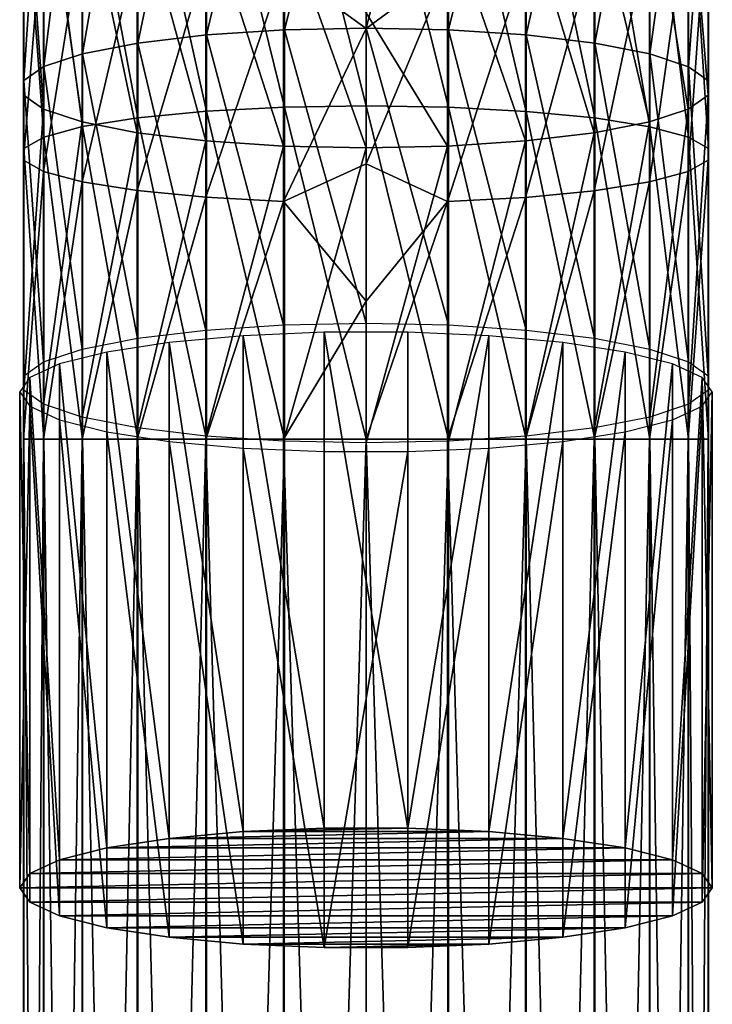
# Model space of a CAD drawing. Header units: millimetres. Extents: x -73 to 73, y -375 to 193.
# Tile 8 of 13: x -12 to 12, y 95 to 128. Entities that reach past the tile are written whole.
import ezdxf

# ---------------------------------------------------------------- set-up
doc = ezdxf.new("R2010")
doc.units = ezdxf.units.MM
doc.header["$LTSCALE"] = 65.185185
for name, color, linetype in [('42', 7, 'CONTINUOUS'), ('43', 7, 'CONTINUOUS'), ('44', 7, 'CONTINUOUS'), ('45', 7, 'CONTINUOUS'), ('46', 7, 'CONTINUOUS'), ('47', 7, 'CONTINUOUS'), ('48', 7, 'CONTINUOUS'), ('49', 7, 'CONTINUOUS'), ('50', 7, 'CONTINUOUS')]:
    doc.layers.add(name, color=color, linetype=linetype)

msp = doc.modelspace()

# ---------------------------------------------------------------- linework, layer by layer
at = {"layer": '42', "color": 7, "linetype": 'CONTINUOUS', "true_color": 0xa2afbf}
for points in [[(2.752, 23.7, -11.166), (0, 23.7, -11.5), (2.752, 113.7, -11.166), (2.752, 23.7, -11.166)], [(2.752, 113.7, -11.166), (0, 23.7, -11.5), (0, 113.7, -11.5), (2.752, 113.7, -11.166)], [(0, 23.7, 11.5), (2.752, 23.7, 11.166), (0, 113.7, 11.5), (0, 23.7, 11.5)], [(0, 113.7, 11.5), (2.752, 23.7, 11.166), (2.722, 113.7, 11.173), (0, 113.7, 11.5)], [(2.752, 23.7, 11.166), (5.344, 23.7, 10.183), (2.722, 113.7, 11.173), (2.752, 23.7, 11.166)], [(2.722, 113.7, 11.173), (5.344, 23.7, 10.183), (5.32, 113.7, 10.196), (2.722, 113.7, 11.173)], [(5.344, 23.7, -10.183), (2.752, 23.7, -11.166), (5.347, 113.7, -10.181), (5.344, 23.7, -10.183)], [(5.347, 113.7, -10.181), (2.752, 23.7, -11.166), (2.752, 113.7, -11.166), (5.347, 113.7, -10.181)], [(5.32, 113.7, 10.196), (5.344, 23.7, 10.183), (7.607, 113.7, 8.624), (5.32, 113.7, 10.196)], [(7.626, 23.7, -8.608), (5.344, 23.7, -10.183), (5.347, 113.7, -10.181), (7.626, 23.7, -8.608)], [(5.344, 23.7, 10.183), (7.626, 23.7, 8.608), (7.607, 113.7, 8.624), (5.344, 23.7, 10.183)], [(7.63, 113.7, -8.604), (7.626, 23.7, -8.608), (5.347, 113.7, -10.181), (7.63, 113.7, -8.604)], [(7.607, 113.7, 8.624), (7.626, 23.7, 8.608), (9.452, 113.7, 6.551), (7.607, 113.7, 8.624)], [(9.464, 23.7, -6.533), (7.626, 23.7, -8.608), (7.63, 113.7, -8.604), (9.464, 23.7, -6.533)], [(7.626, 23.7, 8.608), (9.464, 23.7, 6.533), (9.452, 113.7, 6.551), (7.626, 23.7, 8.608)], [(9.469, 113.7, -6.526), (9.464, 23.7, -6.533), (7.63, 113.7, -8.604), (9.469, 113.7, -6.526)], [(9.452, 113.7, 6.551), (9.464, 23.7, 6.533), (10.746, 113.7, 4.096), (9.452, 113.7, 6.551)], [(10.753, 23.7, -4.078), (9.464, 23.7, -6.533), (9.469, 113.7, -6.526), (10.753, 23.7, -4.078)], [(9.464, 23.7, 6.533), (10.753, 23.7, 4.078), (10.746, 113.7, 4.096), (9.464, 23.7, 6.533)], [(10.757, 113.7, -4.068), (10.753, 23.7, -4.078), (9.469, 113.7, -6.526), (10.757, 113.7, -4.068)], [(10.746, 113.7, 4.096), (10.753, 23.7, 4.078), (11.414, 113.7, 1.403), (10.746, 113.7, 4.096)], [(11.416, 23.7, -1.386), (10.753, 23.7, -4.078), (10.757, 113.7, -4.068), (11.416, 23.7, -1.386)], [(10.753, 23.7, 4.078), (11.416, 23.7, 1.386), (11.414, 113.7, 1.403), (10.753, 23.7, 4.078)], [(11.418, 113.7, -1.372), (11.416, 23.7, -1.386), (10.757, 113.7, -4.068), (11.418, 113.7, -1.372)], [(11.414, 113.7, 1.403), (11.416, 23.7, 1.386), (11.418, 113.7, -1.372), (11.414, 113.7, 1.403)], [(11.416, 23.7, 1.386), (11.416, 23.7, -1.386), (11.418, 113.7, -1.372), (11.416, 23.7, 1.386)]]:
    msp.add_3dface(points, dxfattribs=at)
at = {"layer": '43', "color": 7, "linetype": 'CONTINUOUS', "true_color": 0xa2afbf}
for points in [[(-11.418, 113.7, 1.372), (-11.414, 113.7, -1.403), (-11.416, 23.7, -1.386), (-11.418, 113.7, 1.372)], [(-10.757, 113.7, 4.068), (-11.418, 113.7, 1.372), (-11.416, 23.7, 1.386), (-10.757, 113.7, 4.068)], [(-11.416, 23.7, 1.386), (-11.418, 113.7, 1.372), (-11.416, 23.7, -1.386), (-11.416, 23.7, 1.386)], [(-11.416, 23.7, -1.386), (-11.414, 113.7, -1.403), (-10.753, 23.7, -4.078), (-11.416, 23.7, -1.386)], [(-10.753, 23.7, 4.078), (-10.757, 113.7, 4.068), (-11.416, 23.7, 1.386), (-10.753, 23.7, 4.078)], [(-11.414, 113.7, -1.403), (-10.746, 113.7, -4.096), (-10.753, 23.7, -4.078), (-11.414, 113.7, -1.403)], [(-9.469, 113.7, 6.526), (-10.757, 113.7, 4.068), (-10.753, 23.7, 4.078), (-9.469, 113.7, 6.526)], [(-10.753, 23.7, -4.078), (-10.746, 113.7, -4.096), (-9.464, 23.7, -6.533), (-10.753, 23.7, -4.078)], [(-9.464, 23.7, 6.533), (-9.469, 113.7, 6.526), (-10.753, 23.7, 4.078), (-9.464, 23.7, 6.533)], [(-10.746, 113.7, -4.096), (-9.452, 113.7, -6.551), (-9.464, 23.7, -6.533), (-10.746, 113.7, -4.096)], [(-7.63, 113.7, 8.604), (-9.469, 113.7, 6.526), (-9.464, 23.7, 6.533), (-7.63, 113.7, 8.604)], [(-9.464, 23.7, -6.533), (-9.452, 113.7, -6.551), (-7.626, 23.7, -8.608), (-9.464, 23.7, -6.533)], [(-7.626, 23.7, 8.608), (-7.63, 113.7, 8.604), (-9.464, 23.7, 6.533), (-7.626, 23.7, 8.608)], [(-9.452, 113.7, -6.551), (-7.607, 113.7, -8.624), (-7.626, 23.7, -8.608), (-9.452, 113.7, -6.551)], [(-5.347, 113.7, 10.181), (-7.63, 113.7, 8.604), (-7.626, 23.7, 8.608), (-5.347, 113.7, 10.181)], [(-7.626, 23.7, -8.608), (-7.607, 113.7, -8.624), (-5.344, 23.7, -10.183), (-7.626, 23.7, -8.608)], [(-5.344, 23.7, 10.183), (-5.347, 113.7, 10.181), (-7.626, 23.7, 8.608), (-5.344, 23.7, 10.183)], [(-7.607, 113.7, -8.624), (-5.32, 113.7, -10.196), (-5.344, 23.7, -10.183), (-7.607, 113.7, -8.624)], [(-2.752, 113.7, 11.166), (-5.347, 113.7, 10.181), (-2.752, 23.7, 11.166), (-2.752, 113.7, 11.166)], [(-2.752, 23.7, 11.166), (-5.347, 113.7, 10.181), (-5.344, 23.7, 10.183), (-2.752, 23.7, 11.166)], [(-5.32, 113.7, -10.196), (-2.722, 113.7, -11.173), (-5.344, 23.7, -10.183), (-5.32, 113.7, -10.196)], [(-5.344, 23.7, -10.183), (-2.722, 113.7, -11.173), (-2.752, 23.7, -11.166), (-5.344, 23.7, -10.183)], [(0, 113.7, -11.5), (0, 23.7, -11.5), (-2.752, 23.7, -11.166), (0, 113.7, -11.5)], [(0, 23.7, 11.5), (0, 113.7, 11.5), (-2.752, 113.7, 11.166), (0, 23.7, 11.5)], [(0, 23.7, 11.5), (-2.752, 113.7, 11.166), (-2.752, 23.7, 11.166), (0, 23.7, 11.5)], [(-2.722, 113.7, -11.173), (0, 113.7, -11.5), (-2.752, 23.7, -11.166), (-2.722, 113.7, -11.173)]]:
    msp.add_3dface(points, dxfattribs=at)
at = {"layer": '44', "color": 7, "linetype": 'CONTINUOUS', "true_color": 0xa2afbf}
for points in [[(0, 127.418, 145.3), (2.752, 138.133, 142.275), (0, 138.237, 142.593), (0, 127.418, 145.3)], [(2.752, 127.36, 144.971), (2.752, 138.133, 142.275), (0, 127.418, 145.3), (2.752, 127.36, 144.971)], [(2.752, 127.36, 144.971), (5.347, 137.828, 141.339), (2.752, 138.133, 142.275), (2.752, 127.36, 144.971)], [(5.347, 127.189, 144.001), (5.347, 137.828, 141.339), (2.752, 127.36, 144.971), (5.347, 127.189, 144.001)], [(5.347, 127.189, 144.001), (7.63, 137.338, 139.84), (5.347, 137.828, 141.339), (5.347, 127.189, 144.001)], [(7.63, 126.915, 142.448), (7.63, 137.338, 139.84), (5.347, 127.189, 144.001), (7.63, 126.915, 142.448)], [(7.63, 126.915, 142.448), (9.469, 136.692, 137.865), (7.63, 137.338, 139.84), (7.63, 126.915, 142.448)], [(9.469, 126.554, 140.401), (9.469, 136.692, 137.865), (7.63, 126.915, 142.448), (9.469, 126.554, 140.401)], [(9.469, 126.554, 140.401), (10.757, 135.929, 135.528), (9.469, 136.692, 137.865), (9.469, 126.554, 140.401)], [(2.752, 135.635, -8.046), (2.752, 124.778, -10.382), (0, 135.728, -8.367), (2.752, 135.635, -8.046)], [(0, 135.728, -8.367), (2.752, 124.778, -10.382), (0, 124.825, -10.713), (0, 135.728, -8.367)], [(10.757, 126.128, 137.98), (10.757, 135.929, 135.528), (9.469, 126.554, 140.401), (10.757, 126.128, 137.98)], [(10.757, 126.128, 137.98), (11.418, 135.092, 132.966), (10.757, 135.929, 135.528), (10.757, 126.128, 137.98)], [(5.347, 135.36, -7.101), (5.347, 124.639, -9.407), (2.752, 135.635, -8.046), (5.347, 135.36, -7.101)], [(2.752, 135.635, -8.046), (5.347, 124.639, -9.407), (2.752, 124.778, -10.382), (2.752, 135.635, -8.046)], [(7.63, 134.92, -5.586), (7.63, 124.417, -7.846), (5.347, 135.36, -7.101), (7.63, 134.92, -5.586)], [(5.347, 135.36, -7.101), (7.63, 124.417, -7.846), (5.347, 124.639, -9.407), (5.347, 135.36, -7.101)], [(11.418, 125.66, 135.326), (11.418, 135.092, 132.966), (10.757, 126.128, 137.98), (11.418, 125.66, 135.326)], [(11.418, 125.66, 135.326), (11.414, 134.23, 130.328), (11.418, 135.092, 132.966), (11.418, 125.66, 135.326)], [(9.469, 134.341, -3.59), (9.469, 124.124, -5.788), (7.63, 134.92, -5.586), (9.469, 134.341, -3.59)], [(7.63, 134.92, -5.586), (9.469, 124.124, -5.788), (7.63, 124.417, -7.846), (7.63, 134.92, -5.586)], [(10.757, 133.655, -1.229), (10.757, 123.778, -3.354), (9.469, 134.341, -3.59), (10.757, 133.655, -1.229)], [(9.469, 134.341, -3.59), (10.757, 123.778, -3.354), (9.469, 124.124, -5.788), (9.469, 134.341, -3.59)], [(11.414, 125.178, 132.593), (10.746, 133.393, 127.768), (11.414, 134.23, 130.328), (11.414, 125.178, 132.593)], [(11.414, 125.178, 132.593), (11.414, 134.23, 130.328), (11.418, 125.66, 135.326), (11.414, 125.178, 132.593)], [(10.746, 124.71, 129.941), (9.452, 132.631, 125.435), (10.746, 133.393, 127.768), (10.746, 124.71, 129.941)], [(10.746, 124.71, 129.941), (10.746, 133.393, 127.768), (11.414, 125.178, 132.593), (10.746, 124.71, 129.941)], [(11.418, 132.904, 1.359), (11.418, 123.399, -0.686), (10.757, 133.655, -1.229), (11.418, 132.904, 1.359)], [(10.757, 133.655, -1.229), (11.418, 123.399, -0.686), (10.757, 123.778, -3.354), (10.757, 133.655, -1.229)], [(11.414, 132.13, 4.024), (11.414, 123.008, 2.061), (11.418, 132.904, 1.359), (11.414, 132.13, 4.024)], [(11.418, 132.904, 1.359), (11.414, 123.008, 2.061), (11.418, 123.399, -0.686), (11.418, 132.904, 1.359)], [(9.452, 124.284, 127.523), (7.607, 131.987, 123.464), (9.452, 132.631, 125.435), (9.452, 124.284, 127.523)], [(9.452, 124.284, 127.523), (9.452, 132.631, 125.435), (10.746, 124.71, 129.941), (9.452, 124.284, 127.523)], [(10.746, 131.379, 6.611), (10.746, 122.628, 4.728), (11.414, 132.13, 4.024), (10.746, 131.379, 6.611)], [(11.414, 132.13, 4.024), (10.746, 122.628, 4.728), (11.414, 123.008, 2.061), (11.414, 132.13, 4.024)], [(0, 131.829, 14.516), (0, 127.406, 13.203), (2.722, 129.406, 13.407), (0, 131.829, 14.516)], [(7.607, 123.924, 125.481), (5.32, 131.499, 121.97), (7.607, 131.987, 123.464), (7.607, 123.924, 125.481)], [(7.607, 123.924, 125.481), (7.607, 131.987, 123.464), (9.452, 124.284, 127.523), (7.607, 123.924, 125.481)], [(5.32, 123.651, 123.934), (2.722, 131.195, 121.041), (5.32, 131.499, 121.97), (5.32, 123.651, 123.934)], [(5.32, 123.651, 123.934), (5.32, 131.499, 121.97), (7.607, 123.924, 125.481), (5.32, 123.651, 123.934)], [(2.722, 123.481, 122.971), (0, 127.931, 121.661), (2.722, 131.195, 121.041), (2.722, 123.481, 122.971)], [(2.722, 123.481, 122.971), (2.722, 131.195, 121.041), (5.32, 123.651, 123.934), (2.722, 123.481, 122.971)], [(9.452, 130.694, 8.968), (9.452, 122.283, 7.158), (10.746, 131.379, 6.611), (9.452, 130.694, 8.968)], [(10.746, 131.379, 6.611), (9.452, 122.283, 7.158), (10.746, 122.628, 4.728), (10.746, 131.379, 6.611)], [(7.607, 130.116, 10.959), (7.607, 121.991, 9.211), (9.452, 130.694, 8.968), (7.607, 130.116, 10.959)], [(9.452, 130.694, 8.968), (7.607, 121.991, 9.211), (9.452, 122.283, 7.158), (9.452, 130.694, 8.968)], [(5.32, 129.678, 12.468), (5.32, 121.77, 10.767), (7.607, 130.116, 10.959), (5.32, 129.678, 12.468)], [(7.607, 130.116, 10.959), (5.32, 121.77, 10.767), (7.607, 121.991, 9.211), (7.607, 130.116, 10.959)], [(2.722, 129.406, 13.407), (2.722, 121.632, 11.734), (5.32, 129.678, 12.468), (2.722, 129.406, 13.407)], [(5.32, 129.678, 12.468), (2.722, 121.632, 11.734), (5.32, 121.77, 10.767), (5.32, 129.678, 12.468)], [(0, 127.406, 13.203), (0, 122.889, 12.259), (2.722, 129.406, 13.407), (0, 127.406, 13.203)], [(2.722, 129.406, 13.407), (0, 122.889, 12.259), (2.722, 121.632, 11.734), (2.722, 129.406, 13.407)], [(0, 123.424, 122.649), (0, 127.931, 121.661), (2.722, 123.481, 122.971), (0, 123.424, 122.649)], [(2.752, 113.7, -11.166), (0, 113.7, -11.5), (0, 124.825, -10.713), (2.752, 113.7, -11.166)], [(2.752, 124.778, -10.382), (2.752, 113.7, -11.166), (0, 124.825, -10.713), (2.752, 124.778, -10.382)], [(5.347, 113.7, -10.181), (2.752, 113.7, -11.166), (2.752, 124.778, -10.382), (5.347, 113.7, -10.181)], [(5.347, 124.639, -9.407), (5.347, 113.7, -10.181), (2.752, 124.778, -10.382), (5.347, 124.639, -9.407)], [(7.63, 113.7, -8.604), (5.347, 113.7, -10.181), (5.347, 124.639, -9.407), (7.63, 113.7, -8.604)], [(7.63, 124.417, -7.846), (7.63, 113.7, -8.604), (5.347, 124.639, -9.407), (7.63, 124.417, -7.846)], [(9.469, 113.7, -6.526), (7.63, 113.7, -8.604), (7.63, 124.417, -7.846), (9.469, 113.7, -6.526)], [(9.469, 124.124, -5.788), (9.469, 113.7, -6.526), (7.63, 124.417, -7.846), (9.469, 124.124, -5.788)], [(10.757, 113.7, -4.068), (9.469, 113.7, -6.526), (9.469, 124.124, -5.788), (10.757, 113.7, -4.068)], [(10.757, 123.778, -3.354), (10.757, 113.7, -4.068), (9.469, 124.124, -5.788), (10.757, 123.778, -3.354)], [(11.418, 113.7, -1.372), (10.757, 113.7, -4.068), (10.757, 123.778, -3.354), (11.418, 113.7, -1.372)], [(11.418, 123.399, -0.686), (11.418, 113.7, -1.372), (10.757, 123.778, -3.354), (11.418, 123.399, -0.686)], [(11.414, 113.7, 1.403), (11.418, 113.7, -1.372), (11.418, 123.399, -0.686), (11.414, 113.7, 1.403)], [(11.414, 123.008, 2.061), (11.414, 113.7, 1.403), (11.418, 123.399, -0.686), (11.414, 123.008, 2.061)], [(0, 122.889, 12.259), (0, 118.31, 11.69), (2.722, 121.632, 11.734), (0, 122.889, 12.259)], [(10.746, 113.7, 4.096), (11.414, 113.7, 1.403), (11.414, 123.008, 2.061), (10.746, 113.7, 4.096)], [(10.746, 122.628, 4.728), (10.746, 113.7, 4.096), (11.414, 123.008, 2.061), (10.746, 122.628, 4.728)], [(9.452, 113.7, 6.551), (10.746, 113.7, 4.096), (10.746, 122.628, 4.728), (9.452, 113.7, 6.551)], [(9.452, 122.283, 7.158), (9.452, 113.7, 6.551), (10.746, 122.628, 4.728), (9.452, 122.283, 7.158)], [(7.607, 113.7, 8.624), (9.452, 113.7, 6.551), (9.452, 122.283, 7.158), (7.607, 113.7, 8.624)], [(7.607, 121.991, 9.211), (7.607, 113.7, 8.624), (9.452, 122.283, 7.158), (7.607, 121.991, 9.211)], [(5.32, 113.7, 10.196), (7.607, 113.7, 8.624), (7.607, 121.991, 9.211), (5.32, 113.7, 10.196)], [(5.32, 121.77, 10.767), (5.32, 113.7, 10.196), (7.607, 121.991, 9.211), (5.32, 121.77, 10.767)], [(0, 113.7, 11.5), (2.722, 113.7, 11.173), (2.722, 121.632, 11.734), (0, 113.7, 11.5)], [(0, 118.31, 11.69), (0, 113.7, 11.5), (2.722, 121.632, 11.734), (0, 118.31, 11.69)], [(2.722, 121.632, 11.734), (2.722, 113.7, 11.173), (5.32, 121.77, 10.767), (2.722, 121.632, 11.734)], [(2.722, 113.7, 11.173), (5.32, 113.7, 10.196), (5.32, 121.77, 10.767), (2.722, 113.7, 11.173)]]:
    msp.add_3dface(points, dxfattribs=at)
at = {"layer": '45', "color": 7, "linetype": 'CONTINUOUS', "true_color": 0xa2afbf}
for points in [[(-2.722, 127.361, 144.978), (-2.722, 138.136, 142.282), (-5.32, 127.192, 144.015), (-2.722, 127.361, 144.978)], [(-5.32, 127.192, 144.015), (-2.722, 138.136, 142.282), (-5.32, 137.832, 141.353), (-5.32, 127.192, 144.015)], [(0, 127.418, 145.3), (0, 138.237, 142.593), (-2.722, 127.361, 144.978), (0, 127.418, 145.3)], [(-2.722, 127.361, 144.978), (0, 138.237, 142.593), (-2.722, 138.136, 142.282), (-2.722, 127.361, 144.978)], [(-5.32, 127.192, 144.015), (-5.32, 137.832, 141.353), (-7.607, 126.919, 142.468), (-5.32, 127.192, 144.015)], [(-7.607, 126.919, 142.468), (-5.32, 137.832, 141.353), (-7.607, 137.344, 139.859), (-7.607, 126.919, 142.468)], [(-7.607, 126.919, 142.468), (-7.607, 137.344, 139.859), (-9.452, 126.559, 140.426), (-7.607, 126.919, 142.468)], [(-9.452, 126.559, 140.426), (-7.607, 137.344, 139.859), (-9.452, 136.7, 137.889), (-9.452, 126.559, 140.426)], [(-9.452, 126.559, 140.426), (-9.452, 136.7, 137.889), (-10.746, 126.133, 138.008), (-9.452, 126.559, 140.426)], [(-10.746, 126.133, 138.008), (-9.452, 136.7, 137.889), (-10.746, 135.938, 135.555), (-10.746, 126.133, 138.008)], [(-10.746, 126.133, 138.008), (-10.746, 135.938, 135.555), (-11.414, 125.665, 135.356), (-10.746, 126.133, 138.008)], [(-11.414, 125.665, 135.356), (-10.746, 135.938, 135.555), (-11.414, 135.101, 132.995), (-11.414, 125.665, 135.356)], [(0, 135.728, -8.367), (0, 124.825, -10.713), (-2.722, 135.637, -8.053), (0, 135.728, -8.367)], [(-5.32, 135.364, -7.114), (-5.32, 124.641, -9.421), (-7.607, 134.926, -5.605), (-5.32, 135.364, -7.114)], [(-2.722, 135.637, -8.053), (-2.722, 124.779, -10.389), (-5.32, 135.364, -7.114), (-2.722, 135.637, -8.053)], [(-5.32, 135.364, -7.114), (-2.722, 124.779, -10.389), (-5.32, 124.641, -9.421), (-5.32, 135.364, -7.114)], [(-2.722, 135.637, -8.053), (0, 124.825, -10.713), (-2.722, 124.779, -10.389), (-2.722, 135.637, -8.053)], [(-11.414, 125.665, 135.356), (-11.414, 135.101, 132.995), (-11.418, 125.183, 132.623), (-11.414, 125.665, 135.356)], [(-11.418, 125.183, 132.623), (-11.414, 135.101, 132.995), (-11.418, 134.239, 130.357), (-11.418, 125.183, 132.623)], [(-7.607, 134.926, -5.605), (-7.607, 124.42, -7.866), (-9.452, 134.348, -3.614), (-7.607, 134.926, -5.605)], [(-7.607, 134.926, -5.605), (-5.32, 124.641, -9.421), (-7.607, 124.42, -7.866), (-7.607, 134.926, -5.605)], [(-11.418, 125.183, 132.623), (-11.418, 134.239, 130.357), (-10.757, 124.715, 129.969), (-11.418, 125.183, 132.623)], [(-10.757, 124.715, 129.969), (-11.418, 134.239, 130.357), (-10.757, 133.402, 127.795), (-10.757, 124.715, 129.969)], [(-9.452, 134.348, -3.614), (-9.452, 124.128, -5.813), (-10.746, 133.663, -1.257), (-9.452, 134.348, -3.614)], [(-9.452, 134.348, -3.614), (-7.607, 124.42, -7.866), (-9.452, 124.128, -5.813), (-9.452, 134.348, -3.614)], [(-10.746, 133.663, -1.257), (-10.746, 123.782, -3.383), (-11.414, 132.912, 1.33), (-10.746, 133.663, -1.257)], [(-10.757, 124.715, 129.969), (-10.757, 133.402, 127.795), (-9.469, 124.288, 127.548), (-10.757, 124.715, 129.969)], [(-9.469, 124.288, 127.548), (-10.757, 133.402, 127.795), (-9.469, 132.638, 125.458), (-9.469, 124.288, 127.548)], [(-10.746, 133.663, -1.257), (-9.452, 124.128, -5.813), (-10.746, 123.782, -3.383), (-10.746, 133.663, -1.257)], [(-11.414, 132.912, 1.33), (-11.414, 123.403, -0.716), (-11.418, 132.138, 3.995), (-11.414, 132.912, 1.33)], [(-11.414, 132.912, 1.33), (-10.746, 123.782, -3.383), (-11.414, 123.403, -0.716), (-11.414, 132.912, 1.33)], [(-9.469, 124.288, 127.548), (-9.469, 132.638, 125.458), (-7.63, 123.927, 125.501), (-9.469, 124.288, 127.548)], [(-7.63, 123.927, 125.501), (-9.469, 132.638, 125.458), (-7.63, 131.993, 123.483), (-7.63, 123.927, 125.501)], [(-11.418, 132.138, 3.995), (-11.414, 123.403, -0.716), (-11.418, 123.012, 2.031), (-11.418, 132.138, 3.995)], [(-11.418, 132.138, 3.995), (-11.418, 123.012, 2.031), (-10.757, 131.387, 6.583), (-11.418, 132.138, 3.995)], [(-7.63, 123.927, 125.501), (-7.63, 131.993, 123.483), (-5.347, 123.653, 123.948), (-7.63, 123.927, 125.501)], [(-5.347, 123.653, 123.948), (-7.63, 131.993, 123.483), (-5.347, 131.503, 121.984), (-5.347, 123.653, 123.948)], [(0, 127.406, 13.203), (0, 131.829, 14.516), (-2.752, 129.408, 13.4), (0, 127.406, 13.203)], [(-5.347, 123.653, 123.948), (-5.347, 131.503, 121.984), (-2.752, 123.482, 122.978), (-5.347, 123.653, 123.948)], [(-2.752, 123.482, 122.978), (-5.347, 131.503, 121.984), (-2.752, 131.197, 121.048), (-2.752, 123.482, 122.978)], [(-10.757, 131.387, 6.583), (-11.418, 123.012, 2.031), (-10.757, 122.632, 4.7), (-10.757, 131.387, 6.583)], [(-10.757, 131.387, 6.583), (-10.757, 122.632, 4.7), (-9.469, 130.702, 8.944), (-10.757, 131.387, 6.583)], [(0, 127.931, 121.661), (0, 123.424, 122.649), (-2.752, 131.197, 121.048), (0, 127.931, 121.661)], [(0, 123.424, 122.649), (-2.752, 123.482, 122.978), (-2.752, 131.197, 121.048), (0, 123.424, 122.649)], [(-9.469, 130.702, 8.944), (-10.757, 122.632, 4.7), (-9.469, 122.286, 7.133), (-9.469, 130.702, 8.944)], [(-9.469, 130.702, 8.944), (-9.469, 122.286, 7.133), (-7.63, 130.122, 10.94), (-9.469, 130.702, 8.944)], [(-7.63, 130.122, 10.94), (-9.469, 122.286, 7.133), (-7.63, 121.994, 9.191), (-7.63, 130.122, 10.94)], [(-7.63, 130.122, 10.94), (-7.63, 121.994, 9.191), (-5.347, 129.682, 12.455), (-7.63, 130.122, 10.94)], [(-5.347, 129.682, 12.455), (-7.63, 121.994, 9.191), (-5.347, 121.772, 10.753), (-5.347, 129.682, 12.455)], [(-5.347, 129.682, 12.455), (-5.347, 121.772, 10.753), (-2.752, 129.408, 13.4), (-5.347, 129.682, 12.455)], [(-2.752, 129.408, 13.4), (-5.347, 121.772, 10.753), (-2.752, 121.633, 11.727), (-2.752, 129.408, 13.4)], [(0, 127.406, 13.203), (-2.752, 129.408, 13.4), (-2.752, 121.633, 11.727), (0, 127.406, 13.203)], [(0, 122.889, 12.259), (0, 127.406, 13.203), (-2.752, 121.633, 11.727), (0, 122.889, 12.259)], [(0, 124.825, -10.713), (0, 113.7, -11.5), (-2.722, 124.779, -10.389), (0, 124.825, -10.713)], [(-5.32, 124.641, -9.421), (-5.32, 113.7, -10.196), (-7.607, 124.42, -7.866), (-5.32, 124.641, -9.421)], [(-2.722, 124.779, -10.389), (-2.722, 113.7, -11.173), (-5.32, 124.641, -9.421), (-2.722, 124.779, -10.389)], [(-2.722, 113.7, -11.173), (-5.32, 113.7, -10.196), (-5.32, 124.641, -9.421), (-2.722, 113.7, -11.173)], [(0, 113.7, -11.5), (-2.722, 113.7, -11.173), (-2.722, 124.779, -10.389), (0, 113.7, -11.5)], [(-7.607, 124.42, -7.866), (-7.607, 113.7, -8.624), (-9.452, 124.128, -5.813), (-7.607, 124.42, -7.866)], [(-5.32, 113.7, -10.196), (-7.607, 113.7, -8.624), (-7.607, 124.42, -7.866), (-5.32, 113.7, -10.196)], [(-9.452, 124.128, -5.813), (-9.452, 113.7, -6.551), (-10.746, 123.782, -3.383), (-9.452, 124.128, -5.813)], [(-7.607, 113.7, -8.624), (-9.452, 113.7, -6.551), (-9.452, 124.128, -5.813), (-7.607, 113.7, -8.624)], [(-10.746, 123.782, -3.383), (-10.746, 113.7, -4.096), (-11.414, 123.403, -0.716), (-10.746, 123.782, -3.383)], [(-9.452, 113.7, -6.551), (-10.746, 113.7, -4.096), (-10.746, 123.782, -3.383), (-9.452, 113.7, -6.551)], [(-11.414, 123.403, -0.716), (-11.414, 113.7, -1.403), (-11.418, 123.012, 2.031), (-11.414, 123.403, -0.716)], [(-10.746, 113.7, -4.096), (-11.414, 113.7, -1.403), (-11.414, 123.403, -0.716), (-10.746, 113.7, -4.096)], [(-11.414, 113.7, -1.403), (-11.418, 113.7, 1.372), (-11.418, 123.012, 2.031), (-11.414, 113.7, -1.403)], [(-11.418, 123.012, 2.031), (-11.418, 113.7, 1.372), (-10.757, 122.632, 4.7), (-11.418, 123.012, 2.031)], [(0, 118.31, 11.69), (0, 122.889, 12.259), (-2.752, 121.633, 11.727), (0, 118.31, 11.69)], [(-11.418, 113.7, 1.372), (-10.757, 113.7, 4.068), (-10.757, 122.632, 4.7), (-11.418, 113.7, 1.372)], [(-10.757, 122.632, 4.7), (-10.757, 113.7, 4.068), (-9.469, 122.286, 7.133), (-10.757, 122.632, 4.7)], [(-10.757, 113.7, 4.068), (-9.469, 113.7, 6.526), (-9.469, 122.286, 7.133), (-10.757, 113.7, 4.068)], [(-9.469, 122.286, 7.133), (-9.469, 113.7, 6.526), (-7.63, 121.994, 9.191), (-9.469, 122.286, 7.133)], [(-9.469, 113.7, 6.526), (-7.63, 113.7, 8.604), (-7.63, 121.994, 9.191), (-9.469, 113.7, 6.526)], [(-7.63, 121.994, 9.191), (-7.63, 113.7, 8.604), (-5.347, 121.772, 10.753), (-7.63, 121.994, 9.191)], [(-7.63, 113.7, 8.604), (-5.347, 113.7, 10.181), (-5.347, 121.772, 10.753), (-7.63, 113.7, 8.604)], [(-5.347, 121.772, 10.753), (-5.347, 113.7, 10.181), (-2.752, 121.633, 11.727), (-5.347, 121.772, 10.753)], [(-5.347, 113.7, 10.181), (-2.752, 113.7, 11.166), (-2.752, 121.633, 11.727), (-5.347, 113.7, 10.181)], [(-2.752, 113.7, 11.166), (0, 118.31, 11.69), (-2.752, 121.633, 11.727), (-2.752, 113.7, 11.166)], [(-2.752, 113.7, 11.166), (0, 113.7, 11.5), (0, 118.31, 11.69), (-2.752, 113.7, 11.166)]]:
    msp.add_3dface(points, dxfattribs=at)
at = {"layer": '46', "color": 7, "linetype": 'CONTINUOUS', "true_color": 0xa2afbf}
for points in [[(2.752, 127.36, 144.971), (0, 127.418, 145.3), (2.752, 117.512, 146.707), (2.752, 127.36, 144.971)], [(2.752, 117.512, 146.707), (0, 127.418, 145.3), (0, 117.57, 147.036), (2.752, 117.512, 146.707)], [(5.347, 127.189, 144.001), (2.752, 127.36, 144.971), (5.344, 117.341, 145.739), (5.347, 127.189, 144.001)], [(5.344, 117.341, 145.739), (2.752, 127.36, 144.971), (2.752, 117.512, 146.707), (5.344, 117.341, 145.739)], [(7.626, 117.068, 144.188), (5.347, 127.189, 144.001), (5.344, 117.341, 145.739), (7.626, 117.068, 144.188)], [(7.63, 126.915, 142.448), (5.347, 127.189, 144.001), (7.626, 117.068, 144.188), (7.63, 126.915, 142.448)], [(9.464, 116.708, 142.145), (7.63, 126.915, 142.448), (7.626, 117.068, 144.188), (9.464, 116.708, 142.145)], [(9.469, 126.554, 140.401), (7.63, 126.915, 142.448), (9.464, 116.708, 142.145), (9.469, 126.554, 140.401)], [(10.753, 116.281, 139.727), (9.469, 126.554, 140.401), (9.464, 116.708, 142.145), (10.753, 116.281, 139.727)], [(10.757, 126.128, 137.98), (9.469, 126.554, 140.401), (10.753, 116.281, 139.727), (10.757, 126.128, 137.98)], [(11.416, 115.814, 137.076), (10.757, 126.128, 137.98), (10.753, 116.281, 139.727), (11.416, 115.814, 137.076)], [(11.418, 125.66, 135.326), (10.757, 126.128, 137.98), (11.416, 115.814, 137.076), (11.418, 125.66, 135.326)], [(11.414, 125.178, 132.593), (11.418, 125.66, 135.326), (11.416, 115.332, 134.346), (11.414, 125.178, 132.593)], [(11.416, 115.332, 134.346), (11.418, 125.66, 135.326), (11.416, 115.814, 137.076), (11.416, 115.332, 134.346)], [(10.746, 124.71, 129.941), (11.414, 125.178, 132.593), (10.753, 114.865, 131.695), (10.746, 124.71, 129.941)], [(10.753, 114.865, 131.695), (11.414, 125.178, 132.593), (11.416, 115.332, 134.346), (10.753, 114.865, 131.695)], [(9.452, 124.284, 127.523), (10.746, 124.71, 129.941), (9.464, 114.439, 129.278), (9.452, 124.284, 127.523)], [(9.464, 114.439, 129.278), (10.746, 124.71, 129.941), (10.753, 114.865, 131.695), (9.464, 114.439, 129.278)], [(7.607, 123.924, 125.481), (9.452, 124.284, 127.523), (7.626, 114.078, 127.234), (7.607, 123.924, 125.481)], [(7.626, 114.078, 127.234), (9.452, 124.284, 127.523), (9.464, 114.439, 129.278), (7.626, 114.078, 127.234)], [(5.32, 123.651, 123.934), (7.607, 123.924, 125.481), (5.344, 113.805, 125.683), (5.32, 123.651, 123.934)], [(5.344, 113.805, 125.683), (7.607, 123.924, 125.481), (7.626, 114.078, 127.234), (5.344, 113.805, 125.683)], [(2.722, 123.481, 122.971), (5.32, 123.651, 123.934), (2.752, 113.634, 124.715), (2.722, 123.481, 122.971)], [(2.752, 113.634, 124.715), (5.32, 123.651, 123.934), (5.344, 113.805, 125.683), (2.752, 113.634, 124.715)], [(0, 123.424, 122.649), (2.722, 123.481, 122.971), (0, 113.576, 124.386), (0, 123.424, 122.649)], [(0, 113.576, 124.386), (2.722, 123.481, 122.971), (2.752, 113.634, 124.715), (0, 113.576, 124.386)]]:
    msp.add_3dface(points, dxfattribs=at)
at = {"layer": '47', "color": 7, "linetype": 'CONTINUOUS', "true_color": 0xa2afbf}
for points in [[(-5.32, 127.192, 144.015), (-7.607, 126.919, 142.468), (-5.344, 117.341, 145.739), (-5.32, 127.192, 144.015)], [(-2.752, 117.512, 146.707), (-5.32, 127.192, 144.015), (-5.344, 117.341, 145.739), (-2.752, 117.512, 146.707)], [(-2.722, 127.361, 144.978), (-5.32, 127.192, 144.015), (-2.752, 117.512, 146.707), (-2.722, 127.361, 144.978)], [(0, 117.57, 147.036), (-2.722, 127.361, 144.978), (-2.752, 117.512, 146.707), (0, 117.57, 147.036)], [(0, 127.418, 145.3), (-2.722, 127.361, 144.978), (0, 117.57, 147.036), (0, 127.418, 145.3)], [(-7.607, 126.919, 142.468), (-9.452, 126.559, 140.426), (-7.626, 117.068, 144.188), (-7.607, 126.919, 142.468)], [(-5.344, 117.341, 145.739), (-7.607, 126.919, 142.468), (-7.626, 117.068, 144.188), (-5.344, 117.341, 145.739)], [(-9.452, 126.559, 140.426), (-10.746, 126.133, 138.008), (-9.464, 116.708, 142.145), (-9.452, 126.559, 140.426)], [(-7.626, 117.068, 144.188), (-9.452, 126.559, 140.426), (-9.464, 116.708, 142.145), (-7.626, 117.068, 144.188)], [(-10.746, 126.133, 138.008), (-11.414, 125.665, 135.356), (-10.753, 116.281, 139.727), (-10.746, 126.133, 138.008)], [(-9.464, 116.708, 142.145), (-10.746, 126.133, 138.008), (-10.753, 116.281, 139.727), (-9.464, 116.708, 142.145)], [(-11.414, 125.665, 135.356), (-11.418, 125.183, 132.623), (-11.416, 115.814, 137.076), (-11.414, 125.665, 135.356)], [(-10.753, 116.281, 139.727), (-11.414, 125.665, 135.356), (-11.416, 115.814, 137.076), (-10.753, 116.281, 139.727)], [(-11.418, 125.183, 132.623), (-10.757, 124.715, 129.969), (-11.416, 115.332, 134.346), (-11.418, 125.183, 132.623)], [(-11.416, 115.814, 137.076), (-11.418, 125.183, 132.623), (-11.416, 115.332, 134.346), (-11.416, 115.814, 137.076)], [(-11.416, 115.332, 134.346), (-10.757, 124.715, 129.969), (-10.753, 114.865, 131.695), (-11.416, 115.332, 134.346)], [(-10.757, 124.715, 129.969), (-9.469, 124.288, 127.548), (-10.753, 114.865, 131.695), (-10.757, 124.715, 129.969)], [(-10.753, 114.865, 131.695), (-9.469, 124.288, 127.548), (-9.464, 114.439, 129.278), (-10.753, 114.865, 131.695)], [(-9.469, 124.288, 127.548), (-7.63, 123.927, 125.501), (-9.464, 114.439, 129.278), (-9.469, 124.288, 127.548)], [(-9.464, 114.439, 129.278), (-7.63, 123.927, 125.501), (-7.626, 114.078, 127.234), (-9.464, 114.439, 129.278)], [(-7.63, 123.927, 125.501), (-5.347, 123.653, 123.948), (-7.626, 114.078, 127.234), (-7.63, 123.927, 125.501)], [(-7.626, 114.078, 127.234), (-5.347, 123.653, 123.948), (-5.344, 113.805, 125.683), (-7.626, 114.078, 127.234)], [(-5.347, 123.653, 123.948), (-2.752, 123.482, 122.978), (-5.344, 113.805, 125.683), (-5.347, 123.653, 123.948)], [(-5.344, 113.805, 125.683), (-2.752, 123.482, 122.978), (-2.752, 113.634, 124.715), (-5.344, 113.805, 125.683)], [(-2.752, 123.482, 122.978), (0, 123.424, 122.649), (-2.752, 113.634, 124.715), (-2.752, 123.482, 122.978)], [(0, 123.424, 122.649), (0, 113.576, 124.386), (-2.752, 113.634, 124.715), (0, 123.424, 122.649)]]:
    msp.add_3dface(points, dxfattribs=at)
at = {"layer": '48', "color": 7, "linetype": 'CONTINUOUS', "true_color": 0xa2afbf}
for points in [[(-4.1, 100.608, 149.313), (-6.563, 100.383, 148.038), (4.1, 100.608, 149.313), (-4.1, 100.608, 149.313)], [(4.1, 100.608, 149.313), (-6.563, 100.383, 148.038), (6.563, 100.383, 148.038), (4.1, 100.608, 149.313)], [(-1.395, 100.724, 149.972), (-4.1, 100.608, 149.313), (1.395, 100.724, 149.972), (-1.395, 100.724, 149.972)], [(1.395, 100.724, 149.972), (-4.1, 100.608, 149.313), (4.1, 100.608, 149.313), (1.395, 100.724, 149.972)], [(-6.563, 100.383, 148.038), (-8.644, 100.063, 146.222), (6.563, 100.383, 148.038), (-6.563, 100.383, 148.038)], [(6.563, 100.383, 148.038), (-8.644, 100.063, 146.222), (8.644, 100.063, 146.222), (6.563, 100.383, 148.038)], [(-8.644, 100.063, 146.222), (-10.225, 99.665, 143.968), (8.644, 100.063, 146.222), (-8.644, 100.063, 146.222)], [(8.644, 100.063, 146.222), (-10.225, 99.665, 143.968), (10.225, 99.665, 143.968), (8.644, 100.063, 146.222)], [(-10.225, 99.665, 143.968), (-11.213, 99.214, 141.408), (10.225, 99.665, 143.968), (-10.225, 99.665, 143.968)], [(10.225, 99.665, 143.968), (-11.213, 99.214, 141.408), (11.213, 99.214, 141.408), (10.225, 99.665, 143.968)], [(-11.213, 99.214, 141.408), (-11.55, 98.733, 138.68), (11.213, 99.214, 141.408), (-11.213, 99.214, 141.408)], [(11.213, 99.214, 141.408), (-11.55, 98.733, 138.68), (11.55, 98.733, 138.68), (11.213, 99.214, 141.408)], [(11.55, 98.733, 138.68), (-11.55, 98.733, 138.68), (-11.213, 98.252, 135.952), (11.55, 98.733, 138.68)], [(11.213, 98.252, 135.952), (11.55, 98.733, 138.68), (-11.213, 98.252, 135.952), (11.213, 98.252, 135.952)], [(-10.225, 97.801, 133.392), (11.213, 98.252, 135.952), (-11.213, 98.252, 135.952), (-10.225, 97.801, 133.392)], [(10.225, 97.801, 133.392), (11.213, 98.252, 135.952), (-10.225, 97.801, 133.392), (10.225, 97.801, 133.392)], [(-8.644, 97.403, 131.139), (10.225, 97.801, 133.392), (-10.225, 97.801, 133.392), (-8.644, 97.403, 131.139)], [(8.644, 97.403, 131.139), (10.225, 97.801, 133.392), (-8.644, 97.403, 131.139), (8.644, 97.403, 131.139)], [(-6.563, 97.083, 129.322), (8.644, 97.403, 131.139), (-8.644, 97.403, 131.139), (-6.563, 97.083, 129.322)], [(6.563, 97.083, 129.322), (8.644, 97.403, 131.139), (-6.563, 97.083, 129.322), (6.563, 97.083, 129.322)], [(-4.1, 96.858, 128.048), (6.563, 97.083, 129.322), (-6.563, 97.083, 129.322), (-4.1, 96.858, 128.048)], [(4.1, 96.858, 128.048), (6.563, 97.083, 129.322), (-4.1, 96.858, 128.048), (4.1, 96.858, 128.048)], [(-1.395, 96.742, 127.389), (4.1, 96.858, 128.048), (-4.1, 96.858, 128.048), (-1.395, 96.742, 127.389)], [(1.395, 96.742, 127.389), (4.1, 96.858, 128.048), (-1.395, 96.742, 127.389), (1.395, 96.742, 127.389)]]:
    msp.add_3dface(points, dxfattribs=at)
at = {"layer": '49', "color": 7, "linetype": 'CONTINUOUS', "true_color": 0xa2afbf}
for points in [[(-11.55, 98.733, 138.68), (-11.55, 115.278, 135.763), (-11.214, 114.798, 133.041), (-11.55, 98.733, 138.68)], [(11.55, 98.733, 138.68), (11.213, 98.252, 135.952), (11.55, 115.278, 135.763), (11.55, 98.733, 138.68)], [(11.55, 115.278, 135.763), (11.213, 98.252, 135.952), (11.214, 114.798, 133.041), (11.55, 115.278, 135.763)], [(-11.213, 98.252, 135.952), (-11.55, 98.733, 138.68), (-11.214, 114.798, 133.041), (-11.213, 98.252, 135.952)], [(-10.227, 114.346, 130.477), (-10.225, 97.801, 133.392), (-11.214, 114.798, 133.041), (-10.227, 114.346, 130.477)], [(-10.225, 97.801, 133.392), (-11.213, 98.252, 135.952), (-11.214, 114.798, 133.041), (-10.225, 97.801, 133.392)], [(11.213, 98.252, 135.952), (10.225, 97.801, 133.392), (11.214, 114.798, 133.041), (11.213, 98.252, 135.952)], [(11.214, 114.798, 133.041), (10.225, 97.801, 133.392), (10.227, 114.346, 130.477), (11.214, 114.798, 133.041)], [(-8.645, 113.948, 128.22), (-8.644, 97.403, 131.139), (-10.227, 114.346, 130.477), (-8.645, 113.948, 128.22)], [(-8.644, 97.403, 131.139), (-10.225, 97.801, 133.392), (-10.227, 114.346, 130.477), (-8.644, 97.403, 131.139)], [(10.225, 97.801, 133.392), (8.644, 97.403, 131.139), (10.227, 114.346, 130.477), (10.225, 97.801, 133.392)], [(10.227, 114.346, 130.477), (8.644, 97.403, 131.139), (8.645, 113.948, 128.22), (10.227, 114.346, 130.477)], [(-6.561, 113.627, 126.402), (-6.563, 97.083, 129.322), (-8.645, 113.948, 128.22), (-6.561, 113.627, 126.402)], [(-6.563, 97.083, 129.322), (-8.644, 97.403, 131.139), (-8.645, 113.948, 128.22), (-6.563, 97.083, 129.322)], [(8.645, 113.948, 128.22), (6.563, 97.083, 129.322), (6.561, 113.627, 126.402), (8.645, 113.948, 128.22)], [(8.644, 97.403, 131.139), (6.563, 97.083, 129.322), (8.645, 113.948, 128.22), (8.644, 97.403, 131.139)], [(-4.1, 96.858, 128.048), (-6.563, 97.083, 129.322), (-6.561, 113.627, 126.402), (-4.1, 96.858, 128.048)], [(-4.096, 113.402, 125.128), (-4.1, 96.858, 128.048), (-6.561, 113.627, 126.402), (-4.096, 113.402, 125.128)], [(-1.395, 96.742, 127.389), (-4.1, 96.858, 128.048), (-4.096, 113.402, 125.128), (-1.395, 96.742, 127.389)], [(-1.392, 113.287, 124.472), (-1.395, 96.742, 127.389), (-4.096, 113.402, 125.128), (-1.392, 113.287, 124.472)], [(4.096, 113.402, 125.128), (1.395, 96.742, 127.389), (1.392, 113.287, 124.472), (4.096, 113.402, 125.128)], [(4.1, 96.858, 128.048), (1.395, 96.742, 127.389), (4.096, 113.402, 125.128), (4.1, 96.858, 128.048)], [(6.561, 113.627, 126.402), (4.1, 96.858, 128.048), (4.096, 113.402, 125.128), (6.561, 113.627, 126.402)], [(6.563, 97.083, 129.322), (4.1, 96.858, 128.048), (6.561, 113.627, 126.402), (6.563, 97.083, 129.322)], [(1.395, 96.742, 127.389), (-1.395, 96.742, 127.389), (1.392, 113.287, 124.472), (1.395, 96.742, 127.389)], [(1.392, 113.287, 124.472), (-1.395, 96.742, 127.389), (-1.392, 113.287, 124.472), (1.392, 113.287, 124.472)]]:
    msp.add_3dface(points, dxfattribs=at)
at = {"layer": '50', "color": 7, "linetype": 'CONTINUOUS', "true_color": 0xa2afbf}
for points in [[(-6.561, 116.928, 145.124), (-4.1, 100.608, 149.313), (-4.096, 117.153, 146.398), (-6.561, 116.928, 145.124)], [(-4.1, 100.608, 149.313), (-1.395, 100.724, 149.972), (-4.096, 117.153, 146.398), (-4.1, 100.608, 149.313)], [(-4.096, 117.153, 146.398), (-1.395, 100.724, 149.972), (-1.392, 117.269, 147.055), (-4.096, 117.153, 146.398)], [(-1.395, 100.724, 149.972), (1.395, 100.724, 149.972), (-1.392, 117.269, 147.055), (-1.395, 100.724, 149.972)], [(-1.392, 117.269, 147.055), (1.395, 100.724, 149.972), (1.392, 117.269, 147.055), (-1.392, 117.269, 147.055)], [(1.392, 117.269, 147.055), (1.395, 100.724, 149.972), (4.096, 117.153, 146.398), (1.392, 117.269, 147.055)], [(1.395, 100.724, 149.972), (4.1, 100.608, 149.313), (4.096, 117.153, 146.398), (1.395, 100.724, 149.972)], [(4.096, 117.153, 146.398), (4.1, 100.608, 149.313), (6.561, 116.928, 145.124), (4.096, 117.153, 146.398)], [(-8.645, 116.608, 143.306), (-6.563, 100.383, 148.038), (-6.561, 116.928, 145.124), (-8.645, 116.608, 143.306)], [(-6.563, 100.383, 148.038), (-4.1, 100.608, 149.313), (-6.561, 116.928, 145.124), (-6.563, 100.383, 148.038)], [(4.1, 100.608, 149.313), (6.563, 100.383, 148.038), (6.561, 116.928, 145.124), (4.1, 100.608, 149.313)], [(6.561, 116.928, 145.124), (6.563, 100.383, 148.038), (8.645, 116.608, 143.306), (6.561, 116.928, 145.124)], [(-10.227, 116.21, 141.049), (-8.644, 100.063, 146.222), (-8.645, 116.608, 143.306), (-10.227, 116.21, 141.049)], [(-8.644, 100.063, 146.222), (-6.563, 100.383, 148.038), (-8.645, 116.608, 143.306), (-8.644, 100.063, 146.222)], [(6.563, 100.383, 148.038), (8.644, 100.063, 146.222), (8.645, 116.608, 143.306), (6.563, 100.383, 148.038)], [(8.645, 116.608, 143.306), (8.644, 100.063, 146.222), (10.227, 116.21, 141.049), (8.645, 116.608, 143.306)], [(-11.214, 115.758, 138.485), (-10.225, 99.665, 143.968), (-10.227, 116.21, 141.049), (-11.214, 115.758, 138.485)], [(-10.225, 99.665, 143.968), (-8.644, 100.063, 146.222), (-10.227, 116.21, 141.049), (-10.225, 99.665, 143.968)], [(8.644, 100.063, 146.222), (10.225, 99.665, 143.968), (10.227, 116.21, 141.049), (8.644, 100.063, 146.222)], [(10.227, 116.21, 141.049), (10.225, 99.665, 143.968), (11.214, 115.758, 138.485), (10.227, 116.21, 141.049)], [(-11.55, 115.278, 135.763), (-11.213, 99.214, 141.408), (-11.214, 115.758, 138.485), (-11.55, 115.278, 135.763)], [(-11.213, 99.214, 141.408), (-10.225, 99.665, 143.968), (-11.214, 115.758, 138.485), (-11.213, 99.214, 141.408)], [(10.225, 99.665, 143.968), (11.213, 99.214, 141.408), (11.214, 115.758, 138.485), (10.225, 99.665, 143.968)], [(11.213, 99.214, 141.408), (11.55, 98.733, 138.68), (11.214, 115.758, 138.485), (11.213, 99.214, 141.408)], [(11.55, 98.733, 138.68), (11.55, 115.278, 135.763), (11.214, 115.758, 138.485), (11.55, 98.733, 138.68)], [(-11.55, 98.733, 138.68), (-11.213, 99.214, 141.408), (-11.55, 115.278, 135.763), (-11.55, 98.733, 138.68)]]:
    msp.add_3dface(points, dxfattribs=at)

doc.saveas('drawing.dxf')
